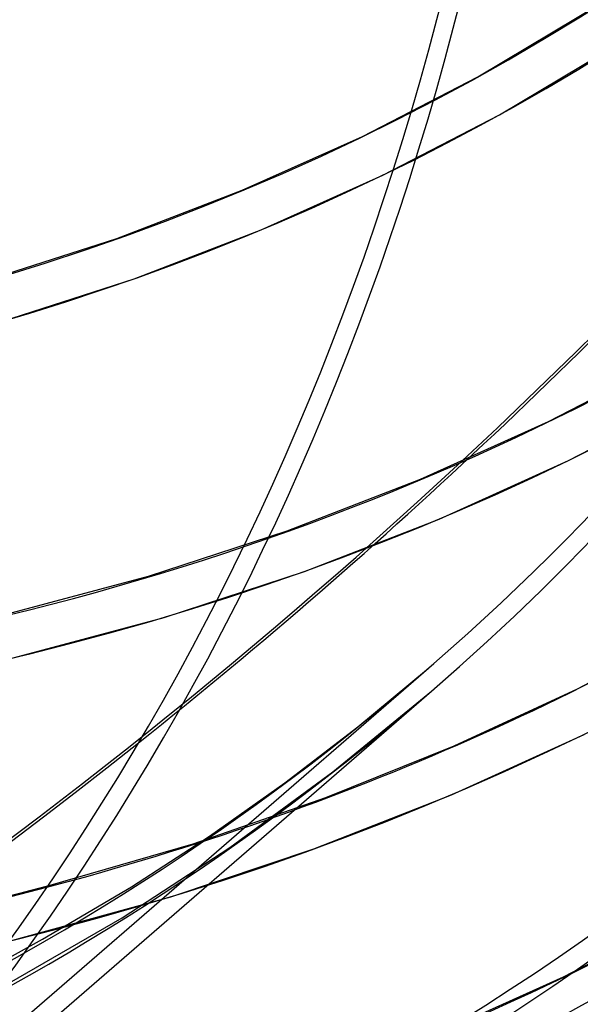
# Model space of a CAD drawing. Header units: millimetres. Extents: x -261 to 249, y -324 to 318.
# Tile 5 of 89: x 119 to 148, y -195 to -145. Entities that reach past the tile are written whole.
import ezdxf

# ---------------------------------------------------------------- set-up
doc = ezdxf.new("R2010")
doc.units = ezdxf.units.MM
doc.layers.add('MAIN-1', color=7, linetype='Continuous')
doc.layers.add('MAIN-2', color=7, linetype='Continuous')

msp = doc.modelspace()

# ---------------------------------------------------------------- linework, layer by layer
at = {"layer": 'MAIN-1'}
for p, q in [((98.606, -214.897), (139.856, -179.174)), ((118.879, -189.51), (120.121, -189.188)), ((117.644, -189.819), (118.879, -189.51))]:
    msp.add_line(p, q, dxfattribs=at)
for centre, major_axis, ratio, start_param, end_param in [((-50, -43.301), (-148.606, 171.596), 0.75, -3.141592, -0.857072), ((-50, -43.301), (147.952, -170.84), 0.75, 0, 2.284521), ((-0.5, -0.433), (159.408, -184.069), 0.75, -0.370263, 0.713724), ((-8.75, -7.578), (-148.606, 171.596), 0.75, -3.141592, -2.427868), ((-56.009, 38.761), (287.658, 12.372), 0.985418, -1.39323, -0.934252), ((21.152, 18.319), (154.61, -178.528), 0.75, -0.393615, -0.35223)]:
    msp.add_ellipse(centre, major_axis=major_axis, ratio=ratio, start_param=start_param, end_param=end_param, dxfattribs=at)
at = {"layer": 'MAIN-2'}
for p, q in [((142.234, -147.577), (149.399, -143.287)), ((143.36, -149.537), (150.674, -145.153)), ((136.302, -150.64), (142.234, -147.577)), ((137.355, -152.642), (143.36, -149.537)), ((130.115, -153.413), (136.302, -150.64)), ((131.093, -155.454), (137.355, -152.642)), ((123.668, -155.885), (130.115, -153.413)), ((124.574, -157.962), (131.093, -155.454)), ((116.922, -158.054), (123.668, -155.885)), ((117.767, -160.162), (124.574, -157.962)), ((145.864, -165.305), (152.176, -162.034)), ((146.907, -167.311), (153.298, -163.995)), ((139.286, -168.273), (145.864, -165.305)), ((140.25, -170.32), (146.907, -167.311)), ((132.437, -170.928), (139.286, -168.273)), ((133.322, -173.011), (140.25, -170.32)), ((125.305, -173.259), (132.437, -170.928)), ((126.116, -175.375), (133.322, -173.011)), ((117.162, -175.422), (125.305, -173.259)), ((117.9, -177.57), (126.116, -175.375)), ((147.359, -179.044), (153.484, -175.82)), ((97.952, -214.141), (139.702, -177.985)), ((136.067, -181.009), (139.702, -177.985)), ((134.787, -183.328), (139.856, -179.174)), ((141.015, -181.984), (147.359, -179.044)), ((132.313, -183.89), (136.067, -181.009)), ((140.89, -184.497), (147.704, -181.392)), ((134.429, -184.645), (141.015, -181.984)), ((129.492, -187.207), (134.787, -183.328)), ((128.44, -186.628), (132.313, -183.89)), ((127.598, -187.016), (134.429, -184.645)), ((133.805, -187.285), (140.89, -184.497)), ((124.431, -189.231), (128.44, -186.628)), ((120.121, -189.188), (127.598, -187.016)), ((123.948, -190.823), (129.492, -187.207)), ((126.445, -189.744), (133.805, -187.285)), ((119.853, -191.932), (124.431, -189.231)), ((118.135, -192.026), (126.445, -189.744)), ((146.638, -193.867), (153.688, -190.223)), ((118.154, -194.17), (123.948, -190.823)), ((117.095, -193.451), (119.853, -191.932)), ((139.285, -197.168), (146.638, -193.867))]:
    msp.add_line(p, q, dxfattribs=at)
for centre, major_axis, ratio, start_param, end_param in [((0, 0), (-158.754, 183.313), 0.75, 0.713724, 3.855317), ((26.652, 23.082), (-114.071, 131.718), 0.75, 1.538043, 3.030999), ((-8.25, -7.145), (-147.952, 170.84), 0.75, 2.977943, 3.855317), ((26.652, 23.082), (-125.611, 145.043), 0.75, 1.534466, 3.034576), ((26.652, 23.082), (-137.151, 158.369), 0.75, 1.531491, 3.037551), ((26.652, 23.082), (-148.691, 171.694), 0.75, 1.528269, 3.040773), ((21.152, 18.319), (-156.089, 180.236), 0.75, 1.526881, 3.042161), ((15.652, 13.555), (-163.487, 188.778), 0.75, 1.524823, 3.044218), ((10.152, 8.792), (-163.487, 188.778), 0.75, 1.524823, 3.044218), ((4.652, 4.029), (162.007, -187.07), 0.75, -1.617121, -0.097023), ((4.652, 4.029), (-163.487, 188.778), 0.75, 1.524823, 3.044218), ((26.652, 23.082), (124.132, -143.335), 0.75, -1.015681, -0.107438), ((26.652, 23.082), (135.672, -156.66), 0.75, -0.976836, -0.104395), ((-56.016, 38.931), (-287.658, -12.372), 0.985418, 1.748363, 2.376681), ((-56.009, 38.761), (287.658, 12.372), 0.985418, -0.934252, -0.764911), ((26.652, 23.082), (147.212, -169.986), 0.75, -0.952093, -0.101829), ((21.152, 18.319), (154.61, -178.528), 0.75, -0.35223, -0.099414), ((-8.75, -7.578), (-148.606, 171.596), 0.75, 2.284521, 3.141593), ((15.652, 13.555), (162.007, -187.07), 0.75, -0.88149, -0.098154), ((10.152, 8.792), (162.007, -187.07), 0.75, -0.906046, -0.097023)]:
    msp.add_ellipse(centre, major_axis=major_axis, ratio=ratio, start_param=start_param, end_param=end_param, dxfattribs=at)

doc.saveas('drawing.dxf')
